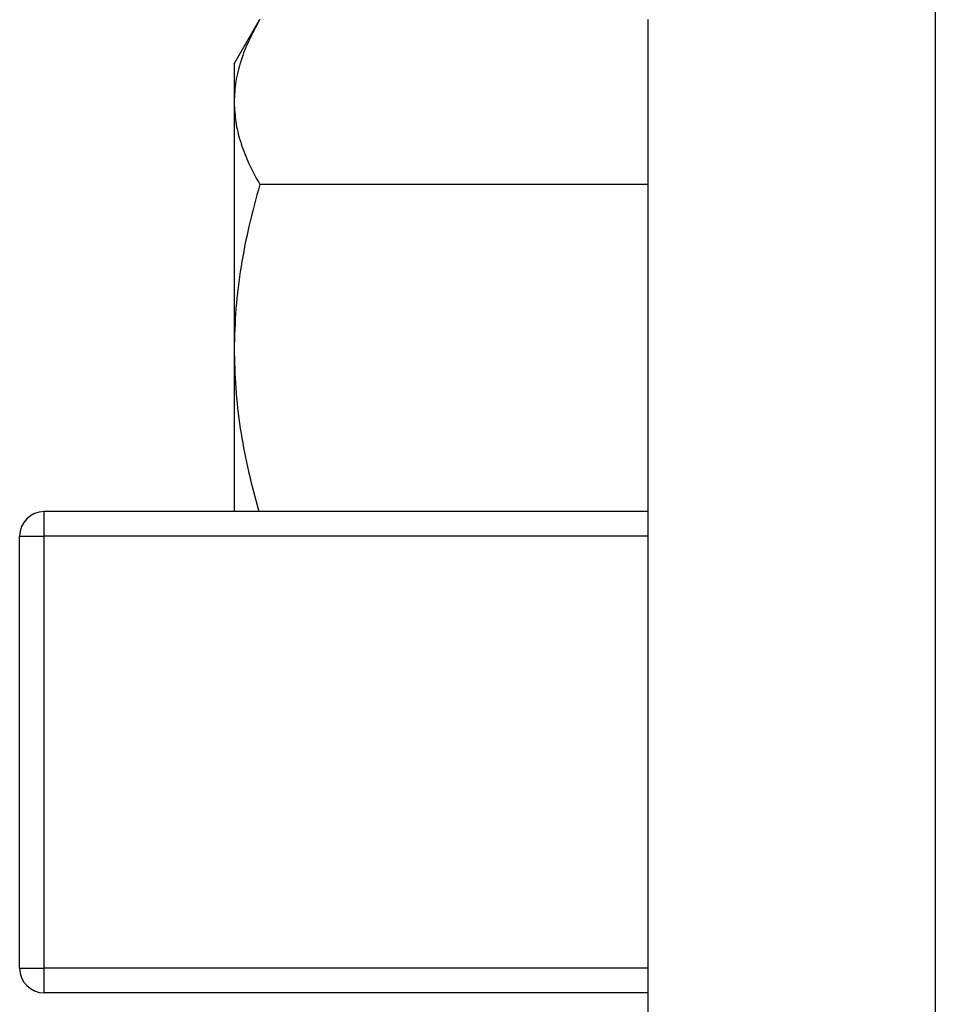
# Model space of a CAD drawing. Header units: inches. Extents: x 2.2 to 24.2, y 1.1 to 18.1.
# Tile 7 of 106: x 10.13 to 10.279, y 8.458 to 8.619. Entities that reach past the tile are written whole.
import ezdxf

# ---------------------------------------------------------------- set-up
doc = ezdxf.new("R2010")
doc.units = ezdxf.units.IN
doc.header["$MEASUREMENT"] = 0

# ---------------------------------------------------------------- blocks, each defined once
blk = doc.blocks.new('B250_front_panel__1', base_point=(20.09929, 16.53928))
at = {"color": 124, "linetype": 'Continuous'}
for p, q in [((20.55804, 18.00673), (20.55804, 16.67223)), ((20.26729, 17.06938), (20.26729, 17.07738)), ((20.25929, 17.06938), (20.26729, 17.06938)), ((20.46429, 17.06938), (20.26729, 17.06938)), ((20.26729, 16.92838), (20.26729, 17.06938)), ((20.25929, 16.92838), (20.26729, 16.92838)), ((20.46429, 16.92838), (20.26729, 16.92838)), ((20.26729, 16.92038), (20.26729, 16.92838))]:
    blk.add_line(p, q, dxfattribs=at)
at = {"color": 7, "linetype": 'Continuous'}
for p, q in [((20.32929, 17.22345), (20.33758, 17.2378)), ((20.46429, 17.23791), (20.46429, 16.91092)), ((20.32929, 17.22345), (20.32929, 17.211)), ((20.32929, 17.211), (20.32929, 17.20985)), ((20.32929, 17.20985), (20.32929, 17.13011)), ((20.46429, 17.18409), (20.33764, 17.18409)), ((20.32929, 17.13011), (20.32929, 17.12896)), ((20.32929, 17.12896), (20.32929, 17.07738)), ((20.46429, 17.07738), (20.26729, 17.07738)), ((20.25929, 16.92838), (20.25929, 17.06938)), ((20.46429, 16.92038), (20.26729, 16.92038))]:
    blk.add_line(p, q, dxfattribs=at)
for centre, start, end in [((20.26729, 17.06938), 90, 180), ((20.26729, 16.92838), 180, 270)]:
    blk.add_arc(centre, 0.008, start, end, dxfattribs=at)
for points, knots in [([(20.33758, 17.2378), (20.33635, 17.23556), (20.33401, 17.23128), (20.33138, 17.22455), (20.32962, 17.21783), (20.3294, 17.21324), (20.32929, 17.211)], [0, 0, 0, 0, 0.00766555, 0.01460599, 0.02164386, 0.02836454, 0.02836454, 0.02836454, 0.02836454]), ([(20.32929, 17.20985), (20.32945, 17.20779), (20.32977, 17.20356), (20.33147, 17.19721), (20.33405, 17.19063), (20.3364, 17.18634), (20.33764, 17.18409)], [0, 0, 0, 0, 0.00620112, 0.01269092, 0.01965442, 0.027349, 0.027349, 0.027349, 0.027349]), ([(20.33764, 17.18409), (20.3364, 17.17954), (20.33398, 17.17072), (20.33137, 17.1572), (20.32962, 17.14374), (20.3294, 17.13461), (20.32929, 17.13011)], [0, 0, 0, 0, 0.01415781, 0.02741777, 0.04129342, 0.05479762, 0.05479762, 0.05479762, 0.05479762]), ([(20.32929, 17.12896), (20.32942, 17.12465), (20.32969, 17.1159), (20.33138, 17.10303), (20.33386, 17.09013), (20.33612, 17.08172), (20.33728, 17.07738)], [0, 0, 0, 0, 0.01294155, 0.0262352, 0.03888599, 0.05234708, 0.05234708, 0.05234708, 0.05234708])]:
    blk.add_open_spline(points, degree=3, knots=knots, dxfattribs=at)
blk.add_open_spline([(20.33764, 17.23791), (20.33763, 17.23789), (20.33761, 17.23786), (20.33759, 17.23782), (20.33758, 17.2378)], degree=3, dxfattribs=at)
blk = doc.blocks.new('cu_usrp-twinrx__2', base_point=(20.09929, 16.53928))
blk.add_blockref('B250_front_panel__1', (20.09929, 16.53928))
blk = doc.blocks.new('FRONT1', base_point=(25.71429, 17.35984))
blk.add_blockref('cu_usrp-twinrx__2', (20.09929, 16.53928))

msp = doc.modelspace()

# ---------------------------------------------------------------- block references
at = {"xscale": 0.5, "yscale": 0.5, "zscale": 0.5}
msp.add_blockref('FRONT1', (12.85714, 8.67992), dxfattribs=at)

doc.saveas('drawing.dxf')
